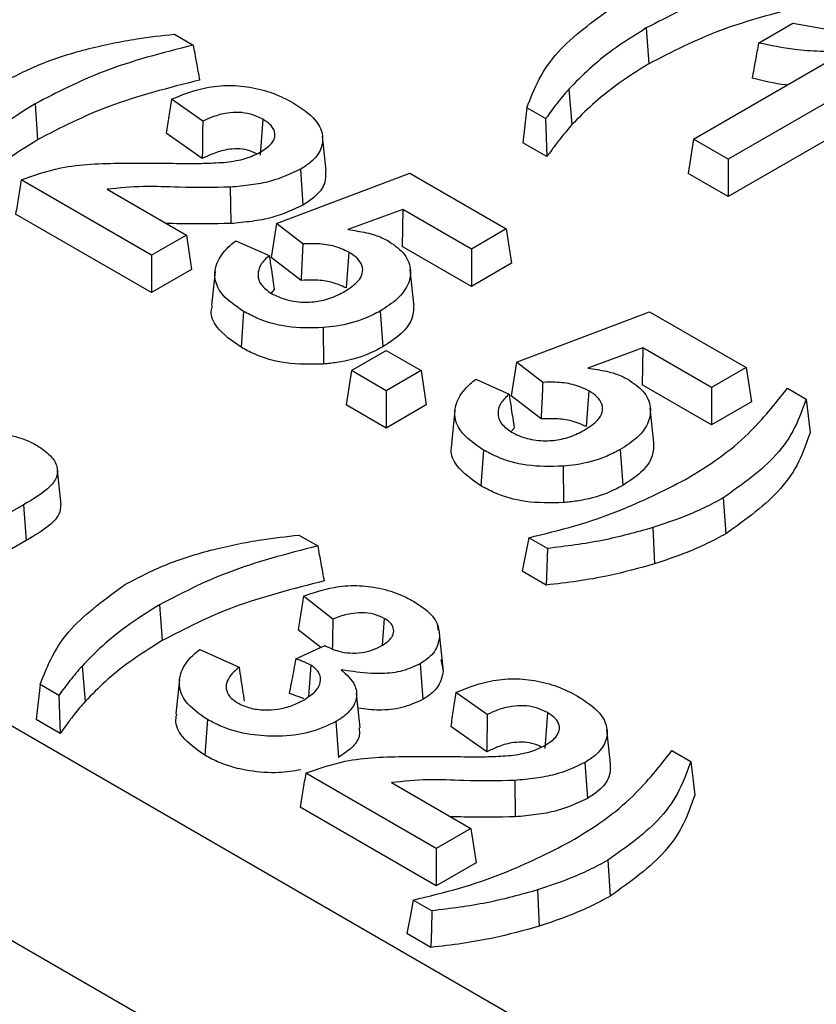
# Model space of a CAD drawing. Header units: inches. Extents: x 0.3 to 33.8, y 0.2 to 21.7.
# Tile 174 of 192: x 30.3832 to 30.4211, y 18.7172 to 18.7641. Entities that reach past the tile are written whole.
import ezdxf

# ---------------------------------------------------------------- set-up
doc = ezdxf.new("R2010")
doc.units = ezdxf.units.IN
doc.header["$MEASUREMENT"] = 0

msp = doc.modelspace()

# ---------------------------------------------------------------- linework, layer by layer
at = {"color": 7, "linetype": 'Continuous', "lineweight": 25}
for p, q in [((30.744278, 18.521756), (30.107881, 18.88914)), ((30.735439, 18.516654), (30.099043, 18.884038)), ((30.418345, 18.762944), (30.419982, 18.763889)), ((30.390531, 18.763367), (30.391426, 18.76285)), ((30.412999, 18.76366), (30.413122, 18.761955)), ((30.42655, 18.762984), (30.416898, 18.757412)), ((30.415242, 18.758368), (30.422468, 18.76254)), ((30.426798, 18.761351), (30.416898, 18.755636)), ((30.409305, 18.760746), (30.40946, 18.759065)), ((30.383898, 18.760049), (30.384022, 18.758344)), ((30.391881, 18.759224), (30.390391, 18.760271)), ((30.408207, 18.759352), (30.407315, 18.759867)), ((30.394744, 18.759316), (30.39462, 18.757612)), ((30.391859, 18.757447), (30.390142, 18.758653)), ((30.397757, 18.756881), (30.397583, 18.758508)), ((30.408268, 18.757541), (30.407126, 18.7582)), ((30.415242, 18.758368), (30.414994, 18.756735)), ((30.416898, 18.757412), (30.415242, 18.758368)), ((30.416898, 18.757412), (30.416898, 18.755636)), ((30.395392, 18.754354), (30.401736, 18.756752)), ((30.396531, 18.756937), (30.396654, 18.755233)), ((30.401736, 18.756752), (30.406334, 18.754098)), ((30.416898, 18.755636), (30.414994, 18.756735)), ((30.389448, 18.752848), (30.383241, 18.756432)), ((30.387329, 18.755984), (30.391104, 18.753805)), ((30.39319, 18.756087), (30.393212, 18.754354)), ((30.401404, 18.755031), (30.398796, 18.754069)), ((30.401404, 18.755031), (30.40138, 18.753269)), ((30.404678, 18.753142), (30.401404, 18.755031)), ((30.389448, 18.751073), (30.382975, 18.754809)), ((30.395392, 18.754354), (30.395139, 18.752746)), ((30.396647, 18.753391), (30.395392, 18.754354)), ((30.406334, 18.754098), (30.404678, 18.753142)), ((30.406334, 18.754098), (30.406582, 18.752465)), ((30.391104, 18.753805), (30.389448, 18.752848)), ((30.391104, 18.753805), (30.391352, 18.752172)), ((30.393455, 18.753539), (30.395046, 18.752832)), ((30.398837, 18.752996), (30.398715, 18.751291)), ((30.404678, 18.751366), (30.40138, 18.753269)), ((30.404678, 18.753142), (30.404678, 18.751366)), ((30.389448, 18.752848), (30.389448, 18.751073)), ((30.396565, 18.751653), (30.395139, 18.752746)), ((30.391352, 18.752172), (30.389448, 18.751073)), ((30.392469, 18.752078), (30.392294, 18.750452)), ((30.401939, 18.750537), (30.401764, 18.752164)), ((30.406582, 18.752465), (30.404678, 18.751366)), ((30.395286, 18.751219), (30.395132, 18.751045)), ((30.393827, 18.750174), (30.393704, 18.748469)), ((30.40033, 18.750192), (30.400454, 18.748488)), ((30.406814, 18.74776), (30.413158, 18.750158)), ((30.413158, 18.750158), (30.417757, 18.747504)), ((30.397611, 18.749403), (30.397634, 18.74767)), ((30.39896, 18.747357), (30.400617, 18.748313)), ((30.400617, 18.748313), (30.402273, 18.747357)), ((30.412827, 18.748437), (30.410219, 18.747475)), ((30.412827, 18.748437), (30.412803, 18.746675)), ((30.4161, 18.746547), (30.412827, 18.748437)), ((30.39896, 18.747357), (30.398713, 18.745724)), ((30.400617, 18.746401), (30.39896, 18.747357)), ((30.402273, 18.747357), (30.400617, 18.746401)), ((30.402273, 18.747357), (30.40252, 18.745724)), ((30.406814, 18.74776), (30.406562, 18.746152)), ((30.40807, 18.746797), (30.406814, 18.74776)), ((30.417757, 18.747504), (30.4161, 18.746547)), ((30.417757, 18.747504), (30.418004, 18.745871)), ((30.404878, 18.746945), (30.406468, 18.746237)), ((30.400617, 18.746401), (30.400617, 18.744625)), ((30.41026, 18.746402), (30.410137, 18.744697)), ((30.4161, 18.744772), (30.412803, 18.746675)), ((30.4161, 18.746547), (30.4161, 18.744772)), ((30.419713, 18.746521), (30.420609, 18.746004)), ((30.407988, 18.745059), (30.406562, 18.746152)), ((30.400617, 18.744625), (30.398713, 18.745724)), ((30.40252, 18.745724), (30.400617, 18.744625)), ((30.403891, 18.745484), (30.403717, 18.743858)), ((30.413362, 18.743943), (30.413187, 18.74557)), ((30.418004, 18.745871), (30.4161, 18.744772)), ((30.406709, 18.744625), (30.406554, 18.744451)), ((30.405249, 18.74358), (30.405126, 18.741875)), ((30.411753, 18.743598), (30.411876, 18.741894)), ((30.409033, 18.742809), (30.409057, 18.741076)), ((30.385143, 18.740975), (30.384968, 18.742606)), ((30.416653, 18.741298), (30.416777, 18.739594)), ((30.383354, 18.740978), (30.379005, 18.738467)), ((30.383354, 18.740978), (30.383478, 18.739274)), ((30.41331, 18.739887), (30.413394, 18.738165)), ((30.39646, 18.739535), (30.397355, 18.739018)), ((30.40829, 18.738894), (30.407399, 18.739409)), ((30.383478, 18.739274), (30.379005, 18.736691)), ((30.408232, 18.737152), (30.407089, 18.737811)), ((30.398078, 18.735535), (30.396676, 18.736631)), ((30.389827, 18.736216), (30.389951, 18.734511)), ((30.400522, 18.735571), (30.400429, 18.734288)), ((30.403095, 18.735002), (30.40307, 18.735232)), ((30.397499, 18.734185), (30.396424, 18.735024)), ((30.403152, 18.734688), (30.403327, 18.733052)), ((30.396313, 18.733642), (30.397699, 18.734276)), ((30.391747, 18.734091), (30.393611, 18.73325)), ((30.386134, 18.733302), (30.386288, 18.731621)), ((30.39702, 18.733342), (30.39691, 18.73186)), ((30.402234, 18.733414), (30.402357, 18.731709)), ((30.403223, 18.733619), (30.403327, 18.733052)), ((30.385035, 18.731908), (30.384143, 18.732423)), ((30.39078, 18.732663), (30.390605, 18.731036)), ((30.399384, 18.730367), (30.399209, 18.731998)), ((30.405425, 18.730995), (30.403935, 18.732042)), ((30.408288, 18.731087), (30.408164, 18.729383)), ((30.385097, 18.730097), (30.383954, 18.730757)), ((30.392103, 18.730759), (30.39198, 18.729054)), ((30.398219, 18.730657), (30.398343, 18.728952)), ((30.405403, 18.729218), (30.403686, 18.730425)), ((30.411301, 18.728652), (30.411126, 18.730279)), ((30.414219, 18.729282), (30.415115, 18.728765)), ((30.410075, 18.728708), (30.410198, 18.727004)), ((30.402992, 18.72462), (30.396785, 18.728203)), ((30.400873, 18.727755), (30.404648, 18.725576)), ((30.406734, 18.727858), (30.406756, 18.726125)), ((30.402992, 18.722844), (30.396519, 18.72658)), ((30.404648, 18.725576), (30.402992, 18.72462)), ((30.404648, 18.725576), (30.404896, 18.723943)), ((30.402992, 18.72462), (30.402992, 18.722844)), ((30.404896, 18.723943), (30.402992, 18.722844)), ((30.41116, 18.72406), (30.411283, 18.722355)), ((30.407817, 18.722648), (30.4079, 18.720926)), ((30.402796, 18.721655), (30.401905, 18.72217)), ((30.402738, 18.719913), (30.401596, 18.720572))]:
    msp.add_line(p, q, dxfattribs=at)
at = {"color": 7, "linetype": 'Continuous', "lineweight": 25, "flags": 128}
for points in [[(30.407315, 18.759867), (30.40722, 18.759034), (30.407126, 18.7582)], [(30.408207, 18.759352), (30.408237, 18.758447), (30.408268, 18.757541)], [(30.420609, 18.746004), (30.420703, 18.745204), (30.420796, 18.744405)], [(30.407399, 18.739409), (30.407244, 18.73861), (30.407089, 18.737811)], [(30.40829, 18.738894), (30.408261, 18.738023), (30.408232, 18.737152)], [(30.384143, 18.732423), (30.384049, 18.73159), (30.383954, 18.730757)], [(30.385035, 18.731908), (30.385066, 18.731003), (30.385097, 18.730097)], [(30.415115, 18.728765), (30.415209, 18.727966), (30.415303, 18.727166)], [(30.401905, 18.72217), (30.40175, 18.721371), (30.401596, 18.720572)], [(30.402796, 18.721655), (30.402767, 18.720784), (30.402738, 18.719913)]]:
    msp.add_lwpolyline(points, dxfattribs=at)
at = {"color": 7, "linetype": 'Continuous', "lineweight": 25}
for points, knots in [([(30.420526, 18.766462), (30.419794, 18.766272), (30.418328, 18.765892), (30.415681, 18.765056), (30.41404, 18.764202), (30.412999, 18.76366)], [0, 0, 0, 0, 0.2675, 0.535217, 1, 1, 1, 1]), ([(30.420833, 18.764794), (30.420099, 18.764607), (30.41863, 18.764231), (30.41591, 18.763396), (30.414215, 18.76252), (30.413122, 18.761955)], [0, 0, 0, 0, 0.261956, 0.524104, 1, 1, 1, 1]), ([(30.407315, 18.759867), (30.40749, 18.760321), (30.40784, 18.761228), (30.408981, 18.762914), (30.410435, 18.763958), (30.41138, 18.764638)], [0, 0, 0, 0, 0.258852, 0.517923, 1, 1, 1, 1]), ([(30.419982, 18.763889), (30.420693, 18.763753), (30.422037, 18.763497), (30.423886, 18.763465), (30.424874, 18.76367), (30.425233, 18.763745)], [0, 0, 0, 0, 0.417234, 0.788319, 1, 1, 1, 1]), ([(30.386477, 18.762681), (30.386849, 18.762769), (30.387593, 18.762944), (30.388942, 18.763187), (30.389934, 18.7633), (30.390531, 18.763367)], [0, 0, 0, 0, 0.284547, 0.569244, 1, 1, 1, 1]), ([(30.412999, 18.76366), (30.412452, 18.763319), (30.41147, 18.762706), (30.410259, 18.761717), (30.409624, 18.76107), (30.409305, 18.760746)], [0, 0, 0, 0, 0.38444, 0.6910471, 1, 1, 1, 1]), ([(30.391426, 18.76285), (30.390694, 18.762661), (30.389228, 18.762281), (30.386581, 18.761445), (30.38494, 18.760591), (30.383898, 18.760049)], [0, 0, 0, 0, 0.2675, 0.535217, 1, 1, 1, 1]), ([(30.391426, 18.76285), (30.391477, 18.762573), (30.391579, 18.762017), (30.391681, 18.761461), (30.391732, 18.761183)], [0, 0, 0, 0, 0.5, 1, 1, 1, 1]), ([(30.418345, 18.762944), (30.418294, 18.762666), (30.418192, 18.762111), (30.418091, 18.761555), (30.41804, 18.761278)], [0, 0, 0, 0, 0.5, 1, 1, 1, 1]), ([(30.422468, 18.76254), (30.422066, 18.762536), (30.421262, 18.76253), (30.419859, 18.762629), (30.418912, 18.762826), (30.418345, 18.762944)], [0, 0, 0, 0, 0.28591, 0.572569, 1, 1, 1, 1]), ([(30.38228, 18.761027), (30.382901, 18.761352), (30.383842, 18.761845), (30.385296, 18.762364), (30.386082, 18.762575), (30.386477, 18.762681)], [0, 0, 0, 0, 0.491259, 0.744353, 1, 1, 1, 1]), ([(30.413122, 18.761955), (30.412576, 18.761614), (30.4116, 18.761004), (30.410401, 18.760023), (30.409774, 18.759385), (30.40946, 18.759065)], [0, 0, 0, 0, 0.38761, 0.692652, 1, 1, 1, 1]), ([(30.391732, 18.761183), (30.390998, 18.760996), (30.38953, 18.76062), (30.38681, 18.759785), (30.385115, 18.758909), (30.384022, 18.758344)], [0, 0, 0, 0, 0.261956, 0.524104, 1, 1, 1, 1]), ([(30.390391, 18.760271), (30.390874, 18.760467), (30.391667, 18.760789), (30.393005, 18.760965), (30.394163, 18.760866), (30.395266, 18.760579), (30.395875, 18.760264), (30.396185, 18.760103)], [0, 0, 0, 0, 0.271716, 0.446718, 0.622091, 0.806985, 1, 1, 1, 1]), ([(30.419709, 18.760947), (30.419689, 18.760949), (30.419109, 18.761007), (30.418565, 18.761145), (30.41804, 18.761278)], [0, 0, 0, 0, 0.034853, 1, 1, 1, 1]), ([(30.409305, 18.760746), (30.40911, 18.760517), (30.40872, 18.760059), (30.408378, 18.759588), (30.408207, 18.759352)], [0, 0, 0, 0, 0.49938, 1, 1, 1, 1]), ([(30.383898, 18.760049), (30.383352, 18.759708), (30.38237, 18.759095), (30.381159, 18.758106), (30.380524, 18.757459), (30.380205, 18.757134)], [0, 0, 0, 0, 0.38444, 0.6910471, 1, 1, 1, 1]), ([(30.390391, 18.760271), (30.390349, 18.760001), (30.390266, 18.759462), (30.390183, 18.758923), (30.390142, 18.758653)], [0, 0, 0, 0, 0.5, 1, 1, 1, 1]), ([(30.396185, 18.760103), (30.396574, 18.759848), (30.397233, 18.759415), (30.397633, 18.758625), (30.397575, 18.757912), (30.397144, 18.75733), (30.396701, 18.757047), (30.396531, 18.756937)], [0, 0, 0, 0, 0.283085, 0.480774, 0.678358, 0.876064, 1, 1, 1, 1]), ([(30.394744, 18.759316), (30.394554, 18.75941), (30.394222, 18.759573), (30.393609, 18.759658), (30.392982, 18.759624), (30.392397, 18.759458), (30.39204, 18.759296), (30.391881, 18.759224)], [0, 0, 0, 0, 0.230349, 0.402355, 0.574282, 0.810911, 1, 1, 1, 1]), ([(30.391881, 18.759224), (30.391878, 18.759009), (30.391873, 18.758605), (30.391866, 18.758013), (30.391862, 18.757635), (30.391859, 18.757447)], [0, 0, 0, 0, 0.363255, 0.681627, 1, 1, 1, 1]), ([(30.394618, 18.757745), (30.394814, 18.757873), (30.395138, 18.758084), (30.39534, 18.758466), (30.395311, 18.758797), (30.395093, 18.759091), (30.394858, 18.759243), (30.394744, 18.759316)], [0, 0, 0, 0, 0.284559, 0.471138, 0.658457, 0.833554, 1, 1, 1, 1]), ([(30.40946, 18.759065), (30.409282, 18.758857), (30.408979, 18.758503), (30.408593, 18.757992), (30.408376, 18.757691), (30.408268, 18.757541)], [0, 0, 0, 0, 0.416157, 0.708028, 1, 1, 1, 1]), ([(30.384022, 18.758344), (30.383476, 18.758003), (30.3825, 18.757393), (30.381301, 18.756412), (30.380674, 18.755774), (30.38036, 18.755454)], [0, 0, 0, 0, 0.38761, 0.692652, 1, 1, 1, 1]), ([(30.394453, 18.757677), (30.394312, 18.757744), (30.394043, 18.757871), (30.393525, 18.757924), (30.392949, 18.757877), (30.392384, 18.757699), (30.392027, 18.757527), (30.391859, 18.757447)], [0, 0, 0, 0, 0.184448, 0.352951, 0.521391, 0.775708, 1, 1, 1, 1]), ([(30.39301, 18.757275), (30.393163, 18.757297), (30.39347, 18.757342), (30.394041, 18.75747), (30.394391, 18.757637), (30.394618, 18.757745)], [0, 0, 0, 0, 0.259928, 0.520489, 1, 1, 1, 1]), ([(30.383241, 18.756432), (30.383852, 18.756648), (30.38531, 18.757164), (30.387676, 18.757238), (30.389254, 18.757229), (30.389857, 18.757225)], [0, 0, 0, 0, 0.308802, 0.736208, 1, 1, 1, 1]), ([(30.389857, 18.757225), (30.390258, 18.757222), (30.390984, 18.757216), (30.392038, 18.757213), (30.392685, 18.757255), (30.39301, 18.757275)], [0, 0, 0, 0, 0.381599, 0.69015, 1, 1, 1, 1]), ([(30.396531, 18.756937), (30.396078, 18.756725), (30.395368, 18.756392), (30.394171, 18.756177), (30.39352, 18.756117), (30.39319, 18.756087)], [0, 0, 0, 0, 0.466315, 0.730039, 1, 1, 1, 1]), ([(30.397729, 18.756882), (30.397735, 18.756674), (30.397747, 18.756219), (30.397294, 18.755645), (30.396832, 18.755348), (30.396654, 18.755233)], [0, 0, 0, 0, 0.340398, 0.745472, 1, 1, 1, 1]), ([(30.383241, 18.756432), (30.383197, 18.756161), (30.383108, 18.755621), (30.383019, 18.75508), (30.382975, 18.754809)], [0, 0, 0, 0, 0.5, 1, 1, 1, 1]), ([(30.39319, 18.756087), (30.392382, 18.756073), (30.391004, 18.756049), (30.389041, 18.756163), (30.387903, 18.756044), (30.387329, 18.755984)], [0, 0, 0, 0, 0.4123867, 0.7038515, 1, 1, 1, 1]), ([(30.396654, 18.755233), (30.396182, 18.755011), (30.395448, 18.754667), (30.394215, 18.754446), (30.393549, 18.754384), (30.393212, 18.754354)], [0, 0, 0, 0, 0.470907, 0.732392, 1, 1, 1, 1]), ([(30.393212, 18.754354), (30.392404, 18.754343), (30.39138, 18.75433), (30.390357, 18.754355), (30.390142, 18.75436)], [0, 0, 0, 0, 0.789244, 1, 1, 1, 1]), ([(30.398796, 18.754069), (30.398944, 18.754046), (30.39924, 18.754001), (30.399683, 18.753928), (30.400192, 18.75379), (30.400502, 18.753638), (30.400694, 18.753544)], [0, 0, 0, 0, 0.215425, 0.431007, 0.647069, 1, 1, 1, 1]), ([(30.393827, 18.750174), (30.393408, 18.750462), (30.392704, 18.750947), (30.392392, 18.751827), (30.392557, 18.752605), (30.393003, 18.753172), (30.393365, 18.753465), (30.393455, 18.753539)], [0, 0, 0, 0, 0.299707, 0.504023, 0.707928, 0.926973, 1, 1, 1, 1]), ([(30.400694, 18.753544), (30.400959, 18.753363), (30.401524, 18.752978), (30.401821, 18.752241), (30.401726, 18.751474), (30.401221, 18.750766), (30.40062, 18.750379), (30.40033, 18.750192)], [0, 0, 0, 0, 0.187588, 0.401002, 0.585044, 0.799746, 1, 1, 1, 1]), ([(30.396647, 18.753391), (30.396634, 18.753101), (30.396606, 18.752522), (30.396579, 18.751943), (30.396565, 18.751653)], [0, 0, 0, 0, 0.5, 1, 1, 1, 1]), ([(30.398837, 18.752996), (30.398592, 18.753107), (30.398121, 18.75332), (30.397323, 18.753409), (30.396844, 18.753396), (30.396647, 18.753391)], [0, 0, 0, 0, 0.390342, 0.75013, 1, 1, 1, 1]), ([(30.398632, 18.751124), (30.398869, 18.751278), (30.399255, 18.751529), (30.399521, 18.751974), (30.399492, 18.752359), (30.399263, 18.752718), (30.398979, 18.752904), (30.398837, 18.752996)], [0, 0, 0, 0, 0.2899092, 0.4699128, 0.6509418, 0.8268366, 1, 1, 1, 1]), ([(30.395046, 18.752832), (30.394893, 18.752689), (30.394594, 18.752408), (30.394473, 18.751917), (30.394612, 18.751421), (30.394968, 18.751162), (30.395148, 18.75103)], [0, 0, 0, 0, 0.255113, 0.500376, 0.746028, 1, 1, 1, 1]), ([(30.395046, 18.752832), (30.39508, 18.752603), (30.39516, 18.752066), (30.39524, 18.751528), (30.395286, 18.751219)], [0, 0, 0, 0, 0.425199, 1, 1, 1, 1]), ([(30.398715, 18.751291), (30.398467, 18.751401), (30.398008, 18.751605), (30.397224, 18.751678), (30.396764, 18.75166), (30.396565, 18.751653)], [0, 0, 0, 0, 0.400642, 0.740167, 1, 1, 1, 1]), ([(30.395148, 18.75103), (30.395388, 18.750916), (30.395859, 18.75069), (30.396738, 18.750584), (30.397594, 18.75067), (30.398202, 18.75089), (30.398525, 18.751066), (30.398632, 18.751124)], [0, 0, 0, 0, 0.235247, 0.463247, 0.660528, 0.887455, 1, 1, 1, 1]), ([(30.393704, 18.748469), (30.393278, 18.748769), (30.392562, 18.749273), (30.392227, 18.750018), (30.392319, 18.750364), (30.392341, 18.750448)], [0, 0, 0, 0, 0.524814, 0.883385, 1, 1, 1, 1]), ([(30.397611, 18.749403), (30.397031, 18.749391), (30.395909, 18.749367), (30.394625, 18.749748), (30.39403, 18.750066), (30.393827, 18.750174)], [0, 0, 0, 0, 0.413476, 0.800059, 1, 1, 1, 1]), ([(30.40033, 18.750192), (30.400099, 18.750071), (30.399489, 18.749754), (30.398525, 18.749498), (30.397818, 18.749425), (30.397611, 18.749403)], [0, 0, 0, 0, 0.302605, 0.795811, 1, 1, 1, 1]), ([(30.401924, 18.750537), (30.401921, 18.75032), (30.401917, 18.749822), (30.401389, 18.749096), (30.400761, 18.748687), (30.400454, 18.748488)], [0, 0, 0, 0, 0.284071, 0.650234, 1, 1, 1, 1]), ([(30.397634, 18.74767), (30.397025, 18.747658), (30.395853, 18.747634), (30.394523, 18.748032), (30.39391, 18.748359), (30.393704, 18.748469)], [0, 0, 0, 0, 0.418108, 0.804597, 1, 1, 1, 1]), ([(30.400454, 18.748488), (30.400213, 18.748362), (30.39958, 18.748032), (30.39858, 18.747768), (30.397848, 18.747692), (30.397634, 18.74767)], [0, 0, 0, 0, 0.303593, 0.796476, 1, 1, 1, 1]), ([(30.410219, 18.747475), (30.410367, 18.747452), (30.410663, 18.747407), (30.411105, 18.747334), (30.411615, 18.747196), (30.411925, 18.747044), (30.412117, 18.74695)], [0, 0, 0, 0, 0.215425, 0.431007, 0.647069, 1, 1, 1, 1]), ([(30.405249, 18.74358), (30.404831, 18.743868), (30.404127, 18.744353), (30.403815, 18.745233), (30.40398, 18.746011), (30.404425, 18.746578), (30.404787, 18.746871), (30.404878, 18.746945)], [0, 0, 0, 0, 0.299707, 0.504023, 0.707928, 0.926973, 1, 1, 1, 1]), ([(30.412117, 18.74695), (30.412381, 18.746769), (30.412947, 18.746384), (30.413244, 18.745647), (30.413148, 18.74488), (30.412644, 18.744171), (30.412043, 18.743785), (30.411753, 18.743598)], [0, 0, 0, 0, 0.187588, 0.401002, 0.585044, 0.799746, 1, 1, 1, 1]), ([(30.40807, 18.746797), (30.408056, 18.746507), (30.408029, 18.745928), (30.408001, 18.745349), (30.407988, 18.745059)], [0, 0, 0, 0, 0.5, 1, 1, 1, 1]), ([(30.41026, 18.746402), (30.410015, 18.746513), (30.409544, 18.746726), (30.408745, 18.746815), (30.408266, 18.746802), (30.40807, 18.746797)], [0, 0, 0, 0, 0.390342, 0.75013, 1, 1, 1, 1]), ([(30.410054, 18.74453), (30.410292, 18.744684), (30.410677, 18.744935), (30.410943, 18.74538), (30.410915, 18.745765), (30.410686, 18.746124), (30.410401, 18.74631), (30.41026, 18.746402)], [0, 0, 0, 0, 0.289909, 0.469913, 0.650942, 0.826837, 1, 1, 1, 1]), ([(30.41486, 18.742175), (30.415412, 18.742513), (30.416517, 18.743189), (30.418231, 18.744624), (30.419138, 18.745785), (30.419713, 18.746521)], [0, 0, 0, 0, 0.267519, 0.535356, 1, 1, 1, 1]), ([(30.406468, 18.746237), (30.406316, 18.746094), (30.406017, 18.745814), (30.405896, 18.745322), (30.406035, 18.744827), (30.40639, 18.744568), (30.406571, 18.744436)], [0, 0, 0, 0, 0.2551133, 0.5003764, 0.7460283, 1, 1, 1, 1]), ([(30.406468, 18.746237), (30.406502, 18.746009), (30.406582, 18.745472), (30.406662, 18.744934), (30.406709, 18.744625)], [0, 0, 0, 0, 0.425199, 1, 1, 1, 1]), ([(30.420609, 18.746004), (30.420448, 18.745548), (30.420125, 18.744638), (30.419014, 18.742971), (30.417578, 18.741953), (30.416653, 18.741298)], [0, 0, 0, 0, 0.26283, 0.5259, 1, 1, 1, 1]), ([(30.410137, 18.744697), (30.409889, 18.744807), (30.40943, 18.745011), (30.408646, 18.745084), (30.408187, 18.745066), (30.407988, 18.745059)], [0, 0, 0, 0, 0.400642, 0.740167, 1, 1, 1, 1]), ([(30.406571, 18.744436), (30.40681, 18.744322), (30.407282, 18.744096), (30.408161, 18.74399), (30.409016, 18.744076), (30.409625, 18.744296), (30.409947, 18.744472), (30.410054, 18.74453)], [0, 0, 0, 0, 0.235247, 0.463247, 0.660528, 0.887455, 1, 1, 1, 1]), ([(30.380275, 18.744329), (30.380674, 18.744361), (30.381477, 18.744425), (30.382696, 18.744327), (30.383527, 18.744055), (30.383908, 18.743847), (30.383999, 18.743797)], [0, 0, 0, 0, 0.301469, 0.607099, 0.905477, 1, 1, 1, 1]), ([(30.420796, 18.744405), (30.420639, 18.74395), (30.420324, 18.743038), (30.419213, 18.741331), (30.41774, 18.74028), (30.416777, 18.739594)], [0, 0, 0, 0, 0.257251, 0.514785, 1, 1, 1, 1]), ([(30.383999, 18.743797), (30.384228, 18.743641), (30.384661, 18.743346), (30.38497, 18.742835), (30.38498, 18.742323), (30.384522, 18.741651), (30.383827, 18.741251), (30.383354, 18.740978)], [0, 0, 0, 0, 0.186562, 0.352717, 0.485799, 0.649698, 1, 1, 1, 1]), ([(30.405126, 18.741875), (30.404701, 18.742175), (30.403985, 18.742679), (30.40365, 18.743424), (30.403741, 18.74377), (30.403764, 18.743854)], [0, 0, 0, 0, 0.524814, 0.883385, 1, 1, 1, 1]), ([(30.409033, 18.742809), (30.408453, 18.742797), (30.407331, 18.742773), (30.406048, 18.743154), (30.405452, 18.743472), (30.405249, 18.74358)], [0, 0, 0, 0, 0.413476, 0.800059, 1, 1, 1, 1]), ([(30.411753, 18.743598), (30.411521, 18.743477), (30.410912, 18.74316), (30.409947, 18.742904), (30.40924, 18.742831), (30.409033, 18.742809)], [0, 0, 0, 0, 0.302605, 0.795811, 1, 1, 1, 1]), ([(30.413346, 18.743943), (30.413344, 18.743726), (30.413339, 18.743228), (30.412812, 18.742502), (30.412183, 18.742093), (30.411876, 18.741894)], [0, 0, 0, 0, 0.284071, 0.650234, 1, 1, 1, 1]), ([(30.407399, 18.739409), (30.408141, 18.739587), (30.409626, 18.739945), (30.412194, 18.740826), (30.41383, 18.741654), (30.41486, 18.742175)], [0, 0, 0, 0, 0.270121, 0.540764, 1, 1, 1, 1]), ([(30.409057, 18.741076), (30.408448, 18.741064), (30.407276, 18.74104), (30.405945, 18.741438), (30.405332, 18.741765), (30.405126, 18.741875)], [0, 0, 0, 0, 0.418108, 0.804597, 1, 1, 1, 1]), ([(30.411876, 18.741894), (30.411635, 18.741768), (30.411003, 18.741438), (30.410003, 18.741174), (30.409271, 18.741098), (30.409057, 18.741076)], [0, 0, 0, 0, 0.303593, 0.796476, 1, 1, 1, 1]), ([(30.416653, 18.741298), (30.416361, 18.741139), (30.415775, 18.740821), (30.414662, 18.740343), (30.413812, 18.740056), (30.41331, 18.739887)], [0, 0, 0, 0, 0.29012, 0.580356, 1, 1, 1, 1]), ([(30.385114, 18.740977), (30.385105, 18.740827), (30.385084, 18.74048), (30.384502, 18.739877), (30.383872, 18.739506), (30.383478, 18.739274)], [0, 0, 0, 0, 0.221632, 0.513991, 1, 1, 1, 1]), ([(30.41331, 18.739887), (30.412518, 18.739666), (30.410914, 18.739219), (30.409172, 18.739003), (30.40829, 18.738894)], [0, 0, 0, 0, 0.493846, 1, 1, 1, 1]), ([(30.392405, 18.738848), (30.392777, 18.738936), (30.393521, 18.739111), (30.394871, 18.739354), (30.395863, 18.739467), (30.39646, 18.739535)], [0, 0, 0, 0, 0.284547, 0.569244, 1, 1, 1, 1]), ([(30.416777, 18.739594), (30.416484, 18.739434), (30.415899, 18.739116), (30.414774, 18.738631), (30.41391, 18.738339), (30.413394, 18.738165)], [0, 0, 0, 0, 0.286664, 0.573444, 1, 1, 1, 1]), ([(30.397355, 18.739018), (30.396622, 18.738828), (30.395157, 18.738448), (30.39251, 18.737612), (30.390869, 18.736758), (30.389827, 18.736216)], [0, 0, 0, 0, 0.2675, 0.535217, 1, 1, 1, 1]), ([(30.397355, 18.739018), (30.397406, 18.73874), (30.397508, 18.738184), (30.39761, 18.737628), (30.397661, 18.737351)], [0, 0, 0, 0, 0.5, 1, 1, 1, 1]), ([(30.388209, 18.737194), (30.38883, 18.737519), (30.389771, 18.738012), (30.391224, 18.738532), (30.39201, 18.738742), (30.392405, 18.738848)], [0, 0, 0, 0, 0.491259, 0.744353, 1, 1, 1, 1]), ([(30.413394, 18.738165), (30.412668, 18.737962), (30.411484, 18.737631), (30.409732, 18.737328), (30.408733, 18.737211), (30.408232, 18.737152)], [0, 0, 0, 0, 0.441205, 0.719628, 1, 1, 1, 1]), ([(30.384143, 18.732423), (30.384318, 18.732877), (30.384669, 18.733784), (30.38581, 18.73547), (30.387263, 18.736514), (30.388209, 18.737194)], [0, 0, 0, 0, 0.258852, 0.517923, 1, 1, 1, 1]), ([(30.397661, 18.737351), (30.396927, 18.737163), (30.395458, 18.736787), (30.392739, 18.735952), (30.391044, 18.735076), (30.389951, 18.734511)], [0, 0, 0, 0, 0.261956, 0.524104, 1, 1, 1, 1]), ([(30.396676, 18.736631), (30.397145, 18.736791), (30.397932, 18.737059), (30.399219, 18.737167), (30.400334, 18.737022), (30.401246, 18.736744), (30.401723, 18.736488), (30.401909, 18.736389)], [0, 0, 0, 0, 0.281664, 0.471522, 0.661204, 0.868517, 1, 1, 1, 1]), ([(30.396676, 18.736631), (30.396634, 18.736363), (30.39655, 18.735828), (30.396466, 18.735292), (30.396424, 18.735024)], [0, 0, 0, 0, 0.5, 1, 1, 1, 1]), ([(30.389827, 18.736216), (30.389281, 18.735875), (30.388298, 18.735262), (30.387088, 18.734273), (30.386453, 18.733626), (30.386134, 18.733302)], [0, 0, 0, 0, 0.38444, 0.691047, 1, 1, 1, 1]), ([(30.401909, 18.736389), (30.402102, 18.736267), (30.402598, 18.735954), (30.403102, 18.735366), (30.403137, 18.734897), (30.403152, 18.734688)], [0, 0, 0, 0, 0.261541, 0.671703, 1, 1, 1, 1]), ([(30.400522, 18.735571), (30.400363, 18.735644), (30.400052, 18.73579), (30.399468, 18.735848), (30.398843, 18.735798), (30.398391, 18.735665), (30.398131, 18.735557), (30.398078, 18.735535)], [0, 0, 0, 0, 0.224905, 0.443401, 0.64016, 0.927136, 1, 1, 1, 1]), ([(30.398078, 18.735535), (30.398072, 18.73524), (30.398062, 18.734772), (30.398053, 18.734305), (30.39805, 18.734133)], [0, 0, 0, 0, 0.632908, 1, 1, 1, 1]), ([(30.40041, 18.734273), (30.400568, 18.734378), (30.400837, 18.734557), (30.400994, 18.734886), (30.400961, 18.735179), (30.400772, 18.735412), (30.400593, 18.735525), (30.400522, 18.735571)], [0, 0, 0, 0, 0.281949, 0.482916, 0.684377, 0.874581, 1, 1, 1, 1]), ([(30.403152, 18.734688), (30.403104, 18.734453), (30.403031, 18.734102), (30.402647, 18.73368), (30.402374, 18.733504), (30.402234, 18.733414)], [0, 0, 0, 0, 0.498066, 0.743633, 1, 1, 1, 1]), ([(30.389951, 18.734511), (30.389405, 18.73417), (30.388428, 18.733561), (30.387229, 18.732579), (30.386603, 18.731941), (30.386288, 18.731621)], [0, 0, 0, 0, 0.38761, 0.692652, 1, 1, 1, 1]), ([(30.397699, 18.734276), (30.397907, 18.734175), (30.398257, 18.734005), (30.398885, 18.733905), (30.399449, 18.73393), (30.399984, 18.734053), (30.400268, 18.7342), (30.40041, 18.734273)], [0, 0, 0, 0, 0.264755, 0.445238, 0.62584, 0.813753, 1, 1, 1, 1]), ([(30.392103, 18.730759), (30.391712, 18.731029), (30.391029, 18.731502), (30.390707, 18.732372), (30.39085, 18.733169), (30.391299, 18.73374), (30.391664, 18.734026), (30.391747, 18.734091)], [0, 0, 0, 0, 0.284502, 0.496822, 0.708686, 0.933877, 1, 1, 1, 1]), ([(30.386134, 18.733302), (30.385939, 18.733073), (30.385548, 18.732615), (30.385207, 18.732144), (30.385035, 18.731908)], [0, 0, 0, 0, 0.49938, 1, 1, 1, 1]), ([(30.396313, 18.733642), (30.396281, 18.733477), (30.396219, 18.733147), (30.396114, 18.732597), (30.39604, 18.732213), (30.395997, 18.731994)], [0, 0, 0, 0, 0.30097, 0.601941, 1, 1, 1, 1]), ([(30.39702, 18.733342), (30.396946, 18.733382), (30.396802, 18.73346), (30.39656, 18.733557), (30.396395, 18.733614), (30.396313, 18.733642)], [0, 0, 0, 0, 0.346256, 0.672215, 1, 1, 1, 1]), ([(30.39669, 18.731686), (30.396916, 18.731835), (30.397295, 18.732085), (30.397517, 18.732539), (30.397486, 18.73291), (30.397268, 18.733179), (30.397088, 18.733298), (30.39702, 18.733342)], [0, 0, 0, 0, 0.31605, 0.530529, 0.745706, 0.903943, 1, 1, 1, 1]), ([(30.402234, 18.733414), (30.401969, 18.733288), (30.401436, 18.733036), (30.400285, 18.732896), (30.399293, 18.732994), (30.398666, 18.733096), (30.398475, 18.733126)], [0, 0, 0, 0, 0.254579, 0.511041, 0.850995, 1, 1, 1, 1]), ([(30.393611, 18.73325), (30.393386, 18.733046), (30.393035, 18.732729), (30.392966, 18.732219), (30.393124, 18.731834), (30.393409, 18.731639), (30.393544, 18.731546)], [0, 0, 0, 0, 0.382051, 0.594267, 0.807182, 1, 1, 1, 1]), ([(30.393611, 18.73325), (30.39364, 18.733057), (30.393695, 18.732691), (30.393776, 18.732153), (30.393828, 18.731808), (30.393854, 18.731636)], [0, 0, 0, 0, 0.359669, 0.679834, 1, 1, 1, 1]), ([(30.398475, 18.733126), (30.398727, 18.732893), (30.399154, 18.732495), (30.399254, 18.731829), (30.399018, 18.731265), (30.398596, 18.730885), (30.398293, 18.730701), (30.398219, 18.730657)], [0, 0, 0, 0, 0.2998936, 0.509966, 0.7195881, 0.9320834, 1, 1, 1, 1]), ([(30.403327, 18.733052), (30.40328, 18.732817), (30.403207, 18.732455), (30.402814, 18.732005), (30.402512, 18.731809), (30.402357, 18.731709)], [0, 0, 0, 0, 0.471841, 0.729717, 1, 1, 1, 1]), ([(30.403935, 18.732042), (30.404418, 18.732238), (30.405211, 18.73256), (30.406549, 18.732736), (30.407707, 18.732637), (30.40881, 18.73235), (30.409418, 18.732035), (30.409729, 18.731874)], [0, 0, 0, 0, 0.271716, 0.446718, 0.622091, 0.806985, 1, 1, 1, 1]), ([(30.396678, 18.731749), (30.396673, 18.731751), (30.396593, 18.731792), (30.396365, 18.731875), (30.396137, 18.731949), (30.395997, 18.731994)], [0, 0, 0, 0, 0.021168, 0.40121, 1, 1, 1, 1]), ([(30.403935, 18.732042), (30.403893, 18.731772), (30.40381, 18.731233), (30.403727, 18.730694), (30.403686, 18.730425)], [0, 0, 0, 0, 0.5, 1, 1, 1, 1]), ([(30.409729, 18.731874), (30.410117, 18.731619), (30.410777, 18.731187), (30.411177, 18.730396), (30.411119, 18.729683), (30.410688, 18.729102), (30.410245, 18.728818), (30.410075, 18.728708)], [0, 0, 0, 0, 0.283085, 0.480774, 0.678358, 0.876064, 1, 1, 1, 1]), ([(30.386288, 18.731621), (30.38611, 18.731413), (30.385808, 18.731059), (30.385422, 18.730548), (30.385205, 18.730247), (30.385097, 18.730097)], [0, 0, 0, 0, 0.416157, 0.708028, 1, 1, 1, 1]), ([(30.393544, 18.731546), (30.393732, 18.731457), (30.394102, 18.73128), (30.394799, 18.731197), (30.395495, 18.731236), (30.39615, 18.731404), (30.396511, 18.731593), (30.39669, 18.731686)], [0, 0, 0, 0, 0.205095, 0.404041, 0.585789, 0.795982, 1, 1, 1, 1]), ([(30.402357, 18.731709), (30.402039, 18.731563), (30.401431, 18.731284), (30.400299, 18.731166), (30.399613, 18.731252), (30.399284, 18.731293)], [0, 0, 0, 0, 0.364786, 0.696256, 1, 1, 1, 1]), ([(30.408288, 18.731087), (30.408098, 18.731181), (30.407766, 18.731344), (30.407152, 18.731429), (30.406526, 18.731395), (30.405941, 18.731229), (30.405583, 18.731067), (30.405425, 18.730995)], [0, 0, 0, 0, 0.230349, 0.402355, 0.574282, 0.810911, 1, 1, 1, 1]), ([(30.39198, 18.729054), (30.391582, 18.729336), (30.390885, 18.729828), (30.390543, 18.730568), (30.390633, 18.730935), (30.390657, 18.731033)], [0, 0, 0, 0, 0.4943814, 0.8643829, 1, 1, 1, 1]), ([(30.405425, 18.730995), (30.405422, 18.73078), (30.405417, 18.730376), (30.40541, 18.729784), (30.405405, 18.729407), (30.405403, 18.729218)], [0, 0, 0, 0, 0.363255, 0.681627, 1, 1, 1, 1]), ([(30.408162, 18.729516), (30.408357, 18.729644), (30.408682, 18.729855), (30.408884, 18.730237), (30.408855, 18.730568), (30.408637, 18.730863), (30.408402, 18.731014), (30.408288, 18.731087)], [0, 0, 0, 0, 0.284559, 0.471138, 0.658457, 0.833554, 1, 1, 1, 1]), ([(30.398219, 18.730657), (30.397815, 18.730465), (30.397023, 18.730088), (30.395538, 18.729927), (30.394085, 18.730012), (30.392919, 18.730329), (30.392324, 18.730643), (30.392103, 18.730759)], [0, 0, 0, 0, 0.228058, 0.446855, 0.644407, 0.868161, 1, 1, 1, 1]), ([(30.399324, 18.730367), (30.399338, 18.730236), (30.399375, 18.729904), (30.399011, 18.729398), (30.398564, 18.729099), (30.398343, 18.728952)], [0, 0, 0, 0, 0.248038, 0.629454, 1, 1, 1, 1]), ([(30.407997, 18.729448), (30.407856, 18.729515), (30.407586, 18.729643), (30.407069, 18.729695), (30.406493, 18.729648), (30.405928, 18.729471), (30.405571, 18.729299), (30.405403, 18.729218)], [0, 0, 0, 0, 0.1844478, 0.3529512, 0.5213911, 0.775708, 1, 1, 1, 1]), ([(30.396556, 18.728365), (30.396206, 18.728308), (30.395402, 18.728177), (30.394024, 18.728289), (30.392822, 18.72861), (30.392206, 18.728935), (30.39198, 18.729054)], [0, 0, 0, 0, 0.217626, 0.499018, 0.815909, 1, 1, 1, 1]), ([(30.406553, 18.729046), (30.406707, 18.729068), (30.407013, 18.729113), (30.407585, 18.729241), (30.407935, 18.729408), (30.408162, 18.729516)], [0, 0, 0, 0, 0.259928, 0.520489, 1, 1, 1, 1]), ([(30.409366, 18.724936), (30.409918, 18.725274), (30.411023, 18.725951), (30.412737, 18.727385), (30.413644, 18.728546), (30.414219, 18.729282)], [0, 0, 0, 0, 0.267519, 0.535356, 1, 1, 1, 1]), ([(30.396785, 18.728203), (30.397396, 18.728419), (30.398854, 18.728935), (30.401219, 18.729009), (30.402798, 18.729), (30.403401, 18.728996)], [0, 0, 0, 0, 0.3088018, 0.7362081, 1, 1, 1, 1]), ([(30.403401, 18.728996), (30.403802, 18.728993), (30.404528, 18.728987), (30.405582, 18.728985), (30.406229, 18.729026), (30.406553, 18.729046)], [0, 0, 0, 0, 0.3815989, 0.69015, 1, 1, 1, 1]), ([(30.410075, 18.728708), (30.409621, 18.728496), (30.408912, 18.728163), (30.407715, 18.727948), (30.407063, 18.727888), (30.406734, 18.727858)], [0, 0, 0, 0, 0.466315, 0.730039, 1, 1, 1, 1]), ([(30.411272, 18.728653), (30.411278, 18.728445), (30.411291, 18.72799), (30.410837, 18.727417), (30.410376, 18.727119), (30.410198, 18.727004)], [0, 0, 0, 0, 0.340398, 0.745472, 1, 1, 1, 1]), ([(30.415115, 18.728765), (30.414954, 18.72831), (30.414631, 18.727399), (30.413521, 18.725733), (30.412084, 18.724714), (30.41116, 18.72406)], [0, 0, 0, 0, 0.26283, 0.5259, 1, 1, 1, 1]), ([(30.396785, 18.728203), (30.39674, 18.727932), (30.396652, 18.727392), (30.396563, 18.726851), (30.396519, 18.72658)], [0, 0, 0, 0, 0.5, 1, 1, 1, 1]), ([(30.406734, 18.727858), (30.405926, 18.727844), (30.404548, 18.727821), (30.402585, 18.727934), (30.401446, 18.727815), (30.400873, 18.727755)], [0, 0, 0, 0, 0.4123867, 0.7038515, 1, 1, 1, 1]), ([(30.410198, 18.727004), (30.409726, 18.726783), (30.408992, 18.726438), (30.407759, 18.726217), (30.407093, 18.726156), (30.406756, 18.726125)], [0, 0, 0, 0, 0.470907, 0.732392, 1, 1, 1, 1]), ([(30.415303, 18.727166), (30.415145, 18.726711), (30.414831, 18.725799), (30.41372, 18.724093), (30.412246, 18.723041), (30.411283, 18.722355)], [0, 0, 0, 0, 0.257251, 0.514785, 1, 1, 1, 1]), ([(30.406756, 18.726125), (30.405948, 18.726114), (30.404924, 18.726101), (30.403901, 18.726126), (30.403685, 18.726132)], [0, 0, 0, 0, 0.789244, 1, 1, 1, 1]), ([(30.401905, 18.72217), (30.402647, 18.722348), (30.404132, 18.722706), (30.406701, 18.723588), (30.408337, 18.724416), (30.409366, 18.724936)], [0, 0, 0, 0, 0.270121, 0.540764, 1, 1, 1, 1]), ([(30.41116, 18.72406), (30.410867, 18.723901), (30.410282, 18.723582), (30.409168, 18.723104), (30.408319, 18.722817), (30.407817, 18.722648)], [0, 0, 0, 0, 0.29012, 0.580356, 1, 1, 1, 1]), ([(30.407817, 18.722648), (30.407024, 18.722427), (30.40542, 18.72198), (30.403678, 18.721765), (30.402796, 18.721655)], [0, 0, 0, 0, 0.493846, 1, 1, 1, 1]), ([(30.411283, 18.722355), (30.41099, 18.722196), (30.410405, 18.721877), (30.40928, 18.721392), (30.408416, 18.7211), (30.4079, 18.720926)], [0, 0, 0, 0, 0.286664, 0.573444, 1, 1, 1, 1]), ([(30.4079, 18.720926), (30.407174, 18.720723), (30.40599, 18.720392), (30.404238, 18.720089), (30.403239, 18.719972), (30.402738, 18.719913)], [0, 0, 0, 0, 0.441205, 0.719628, 1, 1, 1, 1])]:
    msp.add_open_spline(points, degree=3, knots=knots, dxfattribs=at)

doc.saveas('drawing.dxf')
